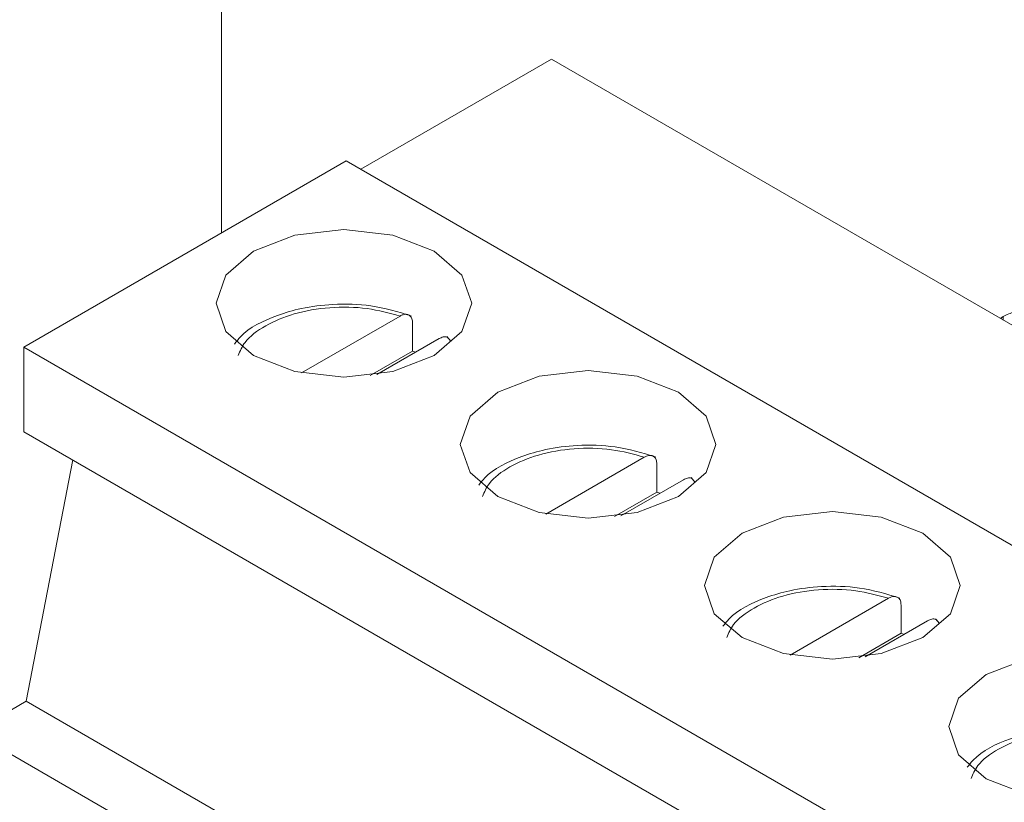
# Model space of a CAD drawing. Header units: millimetres. Extents: x 0 to 420, y 0 to 297.
# Tile 13 of 86: x 109.03 to 111.41, y 54.71 to 56.6. Entities that reach past the tile are written whole.
import ezdxf

# ---------------------------------------------------------------- set-up
doc = ezdxf.new("R2010")
doc.units = ezdxf.units.MM

msp = doc.modelspace()

# ---------------------------------------------------------------- linework, layer by layer
at = {"color": 7, "linetype": 'Continuous', "lineweight": 15}
for p, q in [((109.5198, 56.7056), (109.5198, 56.0869)), ((109.8566, 56.2405), (110.3162, 56.5058)), ((112.6732, 55.1452), (110.3162, 56.5058)), ((109.0434, 55.8119), (109.8212, 56.2609)), ((112.1783, 54.9002), (109.8212, 56.2609)), ((109.9508, 55.8867), (109.7131, 55.7494)), ((109.9811, 55.8021), (109.9811, 55.8701)), ((111.3992, 55.8807), (111.4061, 55.8854)), ((109.8945, 55.7453), (110.0451, 55.8322)), ((110.073, 55.8261), (110.0641, 55.8372)), ((109.0434, 55.8119), (111.4004, 54.4512)), ((109.0434, 55.8119), (109.0434, 55.6078)), ((109.8791, 55.7432), (109.9811, 55.8021)), ((109.9811, 55.8021), (109.9882, 55.7994)), ((111.4004, 54.2471), (109.0434, 55.6078)), ((109.0493, 54.9579), (109.1613, 55.5397)), ((110.54, 55.5465), (110.3023, 55.4093)), ((110.5703, 55.4619), (110.5703, 55.53)), ((110.4838, 55.4052), (110.6343, 55.4921)), ((110.6629, 55.4852), (110.6533, 55.497)), ((110.4683, 55.403), (110.5703, 55.4619)), ((110.5703, 55.4619), (110.5774, 55.4592)), ((111.1293, 55.2063), (110.8916, 55.0691)), ((111.1596, 55.1217), (111.1596, 55.1898)), ((111.2522, 55.145), (111.2426, 55.1569)), ((111.073, 55.065), (111.2236, 55.1519)), ((111.0576, 55.0629), (111.1596, 55.1217)), ((111.1596, 55.1217), (111.1667, 55.119)), ((109.0493, 54.9579), (108.9197, 54.8831)), ((109.0493, 54.9579), (111.4063, 53.5973)), ((111.2767, 53.5224), (108.9197, 54.8831))]:
    msp.add_line(p, q, dxfattribs=at)
at = {"color": 1, "linetype": 'Continuous', "lineweight": 15}
msp.add_line((111.4061, 55.8767), (111.4061, 55.8854), dxfattribs=at)
at = {"color": 7, "linetype": 'Continuous', "lineweight": 15, "flags": 128}
for points in [[(109.5973, 56.0432), (109.6974, 56.0818), (109.8154, 56.0954), (109.9333, 56.0818), (110.0334, 56.0432), (110.1002, 55.9855), (110.1237, 55.9174), (110.1002, 55.8492), (110.0334, 55.7915), (109.9333, 55.7529), (109.8154, 55.7394), (109.6974, 55.7529), (109.5973, 55.7915), (109.5305, 55.8492), (109.507, 55.9174), (109.5305, 55.9855), (109.5973, 56.0432)], [(110.1866, 55.7031), (110.2866, 55.7416), (110.4046, 55.7552), (110.5226, 55.7416), (110.6226, 55.7031), (110.6895, 55.6453), (110.7129, 55.5772), (110.6895, 55.5091), (110.6226, 55.4513), (110.5226, 55.4127), (110.4046, 55.3992), (110.2866, 55.4127), (110.1866, 55.4513), (110.1197, 55.5091), (110.0963, 55.5772), (110.1197, 55.6453), (110.1866, 55.7031)], [(110.7758, 55.3629), (110.8759, 55.4015), (110.9939, 55.415), (111.1119, 55.4015), (111.2119, 55.3629), (111.2787, 55.3051), (111.3022, 55.237), (111.2787, 55.1689), (111.2119, 55.1112), (111.1119, 55.0726), (110.9939, 55.059), (110.8759, 55.0726), (110.7758, 55.1112), (110.709, 55.1689), (110.6855, 55.237), (110.709, 55.3051), (110.7758, 55.3629)], [(111.3651, 55.0227), (111.4651, 55.0613), (111.5831, 55.0748), (111.7011, 55.0613), (111.8011, 55.0227), (111.868, 54.965), (111.8915, 54.8968), (111.868, 54.8287), (111.8011, 54.771), (111.7011, 54.7324), (111.5831, 54.7189), (111.4651, 54.7324), (111.3651, 54.771), (111.2983, 54.8287), (111.2748, 54.8968), (111.2983, 54.965), (111.3651, 55.0227)]]:
    msp.add_lwpolyline(points, dxfattribs=at)
at = {"color": 7, "linetype": 'Continuous', "lineweight": 15}
for points, knots in [([(109.9778, 55.8871), (109.9461, 55.8967), (109.8869, 55.9145), (109.793, 55.9171), (109.7161, 55.9073), (109.638, 55.884), (109.5793, 55.8552), (109.556, 55.825), (109.5514, 55.8191)], [0, 0, 0, 0, 0.216188, 0.403722, 0.562711, 0.693182, 0.939804, 1, 1, 1, 1]), ([(109.9811, 55.8701), (109.9808, 55.8737), (109.9801, 55.8808), (109.9751, 55.888), (109.9677, 55.8914), (109.9591, 55.8908), (109.9533, 55.8879), (109.9508, 55.8867)], [0, 0, 0, 0, 0.2077564, 0.4154443, 0.6251103, 0.8395606, 1, 1, 1, 1]), ([(111.4061, 55.8854), (111.4147, 55.8897), (111.4271, 55.8961), (111.4482, 55.8992), (111.4631, 55.8982), (111.4761, 55.8947), (111.4829, 55.8911), (111.4862, 55.8893)], [0, 0, 0, 0, 0.370367, 0.534357, 0.699215, 0.852651, 1, 1, 1, 1]), ([(110.0451, 55.8322), (110.0485, 55.8338), (110.0554, 55.837), (110.0635, 55.8368), (110.0668, 55.834), (110.0678, 55.833)], [0, 0, 0, 0, 0.400375, 0.8010235, 1, 1, 1, 1]), ([(110.567, 55.547), (110.5354, 55.5565), (110.4762, 55.5743), (110.3823, 55.5769), (110.3054, 55.5671), (110.2273, 55.5438), (110.1685, 55.515), (110.1452, 55.4848), (110.1406, 55.4789)], [0, 0, 0, 0, 0.2161884, 0.4037217, 0.5627112, 0.6931823, 0.9398044, 1, 1, 1, 1]), ([(110.5703, 55.53), (110.57, 55.5335), (110.5694, 55.5407), (110.5644, 55.5478), (110.557, 55.5512), (110.5484, 55.5506), (110.5425, 55.5477), (110.54, 55.5465)], [0, 0, 0, 0, 0.2077564, 0.4154443, 0.6251103, 0.8395606, 1, 1, 1, 1]), ([(110.6343, 55.4921), (110.6378, 55.4936), (110.6447, 55.4968), (110.6528, 55.4967), (110.656, 55.4938), (110.6571, 55.4929)], [0, 0, 0, 0, 0.400375, 0.8010235, 1, 1, 1, 1]), ([(111.1563, 55.2068), (111.1246, 55.2163), (111.0654, 55.2341), (110.9715, 55.2368), (110.8946, 55.2269), (110.8165, 55.2037), (110.7578, 55.1749), (110.7345, 55.1447), (110.7299, 55.1387)], [0, 0, 0, 0, 0.216188, 0.403722, 0.562711, 0.693182, 0.939804, 1, 1, 1, 1]), ([(111.1596, 55.1898), (111.1593, 55.1934), (111.1586, 55.2005), (111.1536, 55.2076), (111.1462, 55.211), (111.1377, 55.2105), (111.1318, 55.2076), (111.1293, 55.2063)], [0, 0, 0, 0, 0.2077564, 0.4154443, 0.6251103, 0.8395606, 1, 1, 1, 1]), ([(111.2236, 55.1519), (111.227, 55.1535), (111.234, 55.1566), (111.242, 55.1565), (111.2453, 55.1536), (111.2464, 55.1527)], [0, 0, 0, 0, 0.400375, 0.801023, 1, 1, 1, 1]), ([(111.7456, 54.8666), (111.7139, 54.8762), (111.6547, 54.894), (111.5608, 54.8966), (111.4839, 54.8867), (111.4058, 54.8635), (111.347, 54.8347), (111.3237, 54.8045), (111.3192, 54.7986)], [0, 0, 0, 0, 0.216188, 0.403722, 0.562711, 0.693182, 0.939804, 1, 1, 1, 1])]:
    msp.add_open_spline(points, degree=3, knots=knots, dxfattribs=at)
at = {"color": 1, "linetype": 'Continuous', "lineweight": 15}
for points in [[(109.5605, 55.7919), (109.565, 55.8025), (109.5763, 55.8292), (109.6242, 55.8647), (109.6949, 55.8946), (109.781, 55.9095), (109.8717, 55.9081), (109.9249, 55.8937), (109.9508, 55.8867)], [(110.1498, 55.4517), (110.1543, 55.4623), (110.1656, 55.489), (110.2135, 55.5245), (110.2841, 55.5545), (110.3702, 55.5694), (110.4609, 55.568), (110.5142, 55.5535), (110.54, 55.5465)], [(110.739, 55.1115), (110.7435, 55.1222), (110.7548, 55.1488), (110.8027, 55.1843), (110.8734, 55.2143), (110.9595, 55.2292), (111.0502, 55.2278), (111.1034, 55.2133), (111.1293, 55.2063)], [(111.3283, 54.7714), (111.3328, 54.782), (111.3441, 54.8087), (111.392, 54.8441), (111.4626, 54.8741), (111.5487, 54.889), (111.6394, 54.8876), (111.6927, 54.8732), (111.7186, 54.8662)]]:
    msp.add_open_spline(points, degree=3, knots=[0, 0, 0, 0, 0.115036, 0.288092, 0.461149, 0.644046, 0.826943, 1, 1, 1, 1], dxfattribs=at)

doc.saveas('drawing.dxf')
